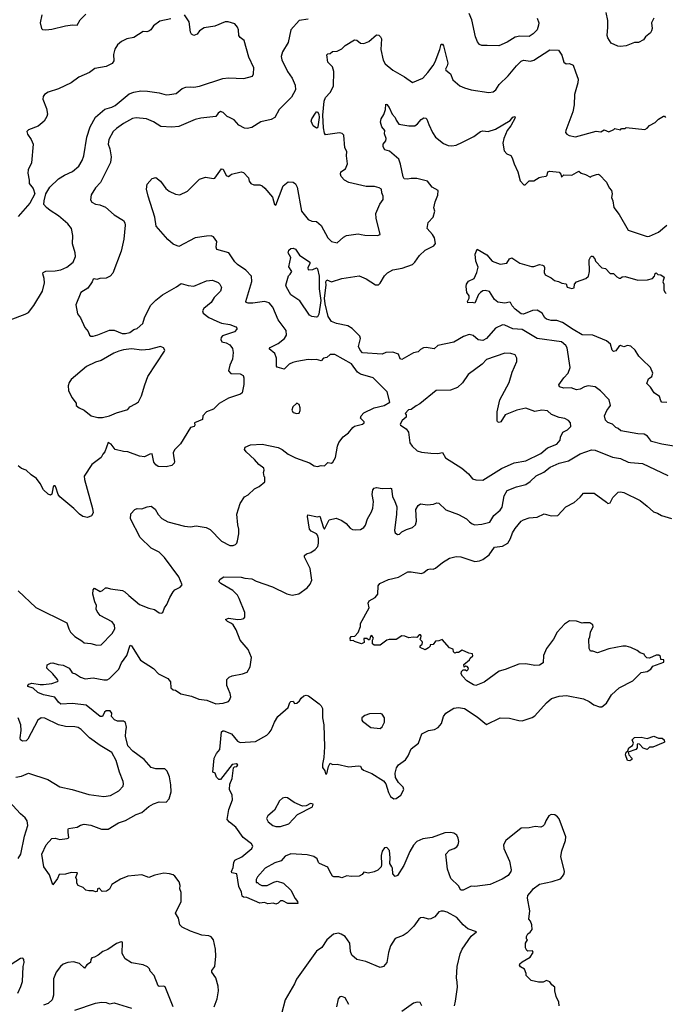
# Model space of a CAD drawing. Extents: x 1933546 to 2138868, y 524910 to 667279.
# Tile 144 of 256: x 2040808 to 2046393, y 568727 to 577242. Entities that reach past the tile are written whole.
import ezdxf

# ---------------------------------------------------------------- set-up
doc = ezdxf.new("R2010")
doc.units = 0

msp = doc.modelspace()

# ---------------------------------------------------------------- linework, layer by layer
at = {"layer": '0CON10XD'}
for points in [[(2045285.6, 577255), (2045298.2, 577215), (2045295.5, 577195), (2045283.1, 577155), (2045249.7, 577120.3), (2045215, 577098), (2045135, 577099.4), (2045095, 577089.4), (2045025, 577048.4), (2044953.6, 577016.4), (2044851.5, 577018.5), (2044805, 577017.5), (2044785, 577028.8), (2044769.1, 577049.1), (2044750, 577095), (2044719.7, 577239.7), (2044695.7, 577295.7)], [(2046293.8, 577255), (2046273.3, 577215), (2046278, 577165), (2046273.9, 577146.1), (2046265, 577127.5), (2046222.5, 577095), (2046203, 577067), (2046160, 577045), (2046125, 577043.3), (2046055, 577015.8), (2046005, 577009.2), (2045982.7, 577012.7), (2045925, 577040), (2045896, 577085), (2045889.2, 577105), (2045895.9, 577175.9), (2045896.4, 577233.6), (2045881.4, 577305)], [(2040725, 574645.8), (2040855.5, 574694.5), (2040885, 574710.8), (2040929.8, 574770.2), (2041005.7, 574895), (2041022.9, 574965), (2041020, 575005), (2041008, 575045), (2041011.2, 575055), (2041035, 575067.1), (2041115, 575070.6), (2041165, 575079.4), (2041217.5, 575102.5), (2041270, 575145), (2041290, 575195), (2041287.8, 575225), (2041265.7, 575305), (2041267.5, 575375), (2041257.5, 575435), (2041225, 575477.1), (2041143.8, 575545), (2041070.9, 575590.9), (2041039.1, 575619.1), (2041018, 575645), (2041019.4, 575675), (2041035.6, 575735), (2041068.8, 575795), (2041145, 575866.9), (2041195, 575898.6), (2041265, 575930), (2041318.9, 575975), (2041350, 576025), (2041364.4, 576065), (2041389.2, 576225), (2041419.2, 576315), (2041465, 576398.6), (2041545, 576467.5), (2041605, 576484.2), (2041635, 576500), (2041755, 576600), (2041794.5, 576615.5), (2041855, 576625.5), (2041915, 576624.4), (2042015, 576610.6), (2042075, 576593.3), (2042105, 576594.4), (2042162.5, 576605), (2042215, 576646), (2042245, 576658), (2042285, 576662), (2042315, 576657.5), (2042365, 576665.7), (2042565.4, 576734.6), (2042615, 576738.5), (2042747, 576733), (2042823.3, 576755), (2042832, 576775), (2042834, 576825), (2042789.1, 576919.1), (2042751.2, 577061.2), (2042715, 577086.7), (2042704.1, 577104.1), (2042700, 577155), (2042691.7, 577178.3), (2042670, 577205), (2042613, 577223), (2042585, 577223.3), (2042495, 577186), (2042405, 577171.1), (2042365, 577146.7), (2042344.4, 577115.6), (2042315, 577106), (2042295, 577118), (2042285.7, 577135), (2042275, 577222.5), (2042233, 577283)], [(2042115, 577249.2), (2042021.7, 577228.3), (2041965, 577189.2), (2041943.8, 577155), (2041925, 577142), (2041906.7, 577136.7), (2041875, 577141.2), (2041795, 577087.5), (2041735, 577076), (2041687.7, 577052.3), (2041655, 577023.3), (2041632.3, 576987.7), (2041619.5, 576940.5), (2041623.8, 576885), (2041607.3, 576862.7), (2041555, 576836), (2041459.3, 576820.7), (2041412.5, 576785), (2041320, 576745), (2041255, 576696), (2041145, 576644.2), (2041054.2, 576615.8), (2041023.3, 576595), (2041012.3, 576577.7), (2041008, 576555), (2041041.4, 576475), (2041047.8, 576425), (2041041.9, 576405), (2041018.9, 576365), (2040969.2, 576320.8), (2040885, 576290), (2040871.2, 576275), (2040875, 576252.5), (2040907.5, 576205), (2040924.1, 576164.1), (2040910.8, 576005), (2040882.5, 575945), (2040879.2, 575915), (2040891.2, 575855), (2040890, 575825), (2040925, 575782.5), (2040938.6, 575735), (2040895.5, 575655), (2040795, 575540)], [(2043303.2, 577246.8), (2043225, 577234.4), (2043153.6, 577155), (2043129.4, 577045), (2043081.1, 576965), (2043070.9, 576925), (2043076.9, 576895), (2043123.6, 576793.6), (2043164.3, 576735), (2043190.8, 576675), (2043194.2, 576635), (2043158.2, 576571.8), (2043052.5, 576465), (2043016.2, 576395), (2042985, 576378.8), (2042895, 576358), (2042815, 576308.8), (2042775, 576301.2), (2042752.5, 576305), (2042705, 576331.2), (2042663.8, 576375), (2042623.3, 576395), (2042604.4, 576404.4), (2042568.9, 576438.9), (2042545, 576447.1), (2042526.2, 576435), (2042505, 576403.8), (2042375, 576391.1), (2042325, 576379.2), (2042185, 576319.2), (2042125, 576313.1), (2042028.3, 576318.3), (2041965, 576360), (2041905, 576384.3), (2041815, 576394.3), (2041785, 576387.1), (2041705, 576343.6), (2041645, 576301.8), (2041617.3, 576275), (2041580, 576205), (2041574.7, 576164.7), (2041588.5, 576125), (2041599.4, 576055), (2041593.2, 576006.8), (2041507.5, 575835), (2041463.1, 575786.9), (2041426.4, 575726.4), (2041421.2, 575685), (2041431.2, 575665), (2041465, 575648.1), (2041502.3, 575642.3), (2041550.7, 575620.7), (2041624.5, 575554.5), (2041705.5, 575505.5), (2041718.6, 575485), (2041721.4, 575465), (2041710, 575345), (2041685, 575240), (2041615, 575051.2), (2041590, 575025), (2041555, 575008), (2041503, 575003), (2041475, 574994), (2041455, 575001.2), (2041445, 574998.8), (2041435.7, 574975), (2041398.6, 574921.4), (2041338.3, 574881.7), (2041292.9, 574777.1), (2041308.9, 574698.9), (2041334.6, 574665), (2041371.3, 574581.3), (2041400.4, 574545), (2041413.6, 574513.6), (2041425, 574505.8), (2041445, 574505.6), (2041485, 574515.5), (2041585, 574557.1), (2041625, 574555.7), (2041695, 574529.2), (2041725, 574529.6), (2041761.9, 574538.1), (2041795, 574562.2), (2041825, 574571.4), (2041874.4, 574615.6), (2041886.9, 574665), (2041939.3, 574770.7), (2041984.7, 574815.3), (2042045, 574861.9), (2042165, 574931.2), (2042205, 574962), (2042265, 574942.9), (2042315, 574937.5), (2042425, 574983.8), (2042475, 574988), (2042525, 574968.8), (2042540, 574955), (2042554, 574925), (2042545.8, 574895), (2042490.6, 574839.4), (2042465, 574796), (2042402, 574745), (2042390.8, 574725), (2042396, 574705), (2042445, 574665.5), (2042514.7, 574634.7), (2042555, 574618.8), (2042625, 574606.7), (2042677.5, 574585), (2042687.5, 574575), (2042687.5, 574565), (2042665, 574542), (2042563.1, 574506.9), (2042552.5, 574495), (2042548.2, 574475), (2042558, 574455), (2042595, 574446.2), (2042625, 574430.9), (2042648.9, 574398.9), (2042654.7, 574365), (2042650.4, 574305), (2042626.9, 574255), (2042615.8, 574205), (2042635, 574182.5), (2042715, 574178), (2042740, 574165), (2042746, 574145), (2042745.8, 574085.8), (2042733.9, 574016.1), (2042717.7, 574002.3), (2042615, 573968), (2042535, 573924.2), (2042484, 573875), (2042425, 573850), (2042392, 573815), (2042390, 573785), (2042320, 573755), (2042322.5, 573735), (2042317.5, 573725), (2042285, 573716.7), (2042198.8, 573575), (2042147.7, 573522.3), (2042136, 573495), (2042139.3, 573470.7), (2042147.7, 573422.3), (2042143.6, 573406.4), (2042125, 573386.7), (2042075, 573374), (2042005, 573378.8), (2041985, 573393.3), (2041970, 573415), (2041955, 573486.7), (2041935, 573486), (2041887.7, 573462.3), (2041845, 573466.2), (2041745, 573506), (2041705, 573508), (2041635, 573526.2), (2041599.8, 573569.8), (2041575, 573586), (2041546, 573504), (2041528, 573485), (2041513.8, 573455), (2041433.8, 573395), (2041365.9, 573294.1), (2041368, 573265), (2041438.8, 573015), (2041442.5, 572977.5), (2041429.3, 572950.7), (2041395, 572936.7), (2041355, 572946.7), (2041325, 572966.7), (2041277.5, 573015), (2041155, 573116.7), (2041141.2, 573135), (2041120.8, 573200.8), (2041115, 573210), (2041105, 573210.8), (2041098.2, 573201.8), (2041085, 573137.5), (2041075, 573130), (2041055, 573137.5), (2041015, 573177.5), (2040985, 573232.5), (2040952.5, 573275), (2040906.7, 573305), (2040865.7, 573345.7), (2040825, 573361.2), (2040795, 573383.8)], [(2041000, 577285), (2040986.7, 577215), (2040997.5, 577165), (2041005, 577157.5), (2041035, 577153.3), (2041085, 577161.2), (2041205, 577190), (2041265, 577197.1), (2041305.7, 577194.3), (2041330.7, 577239.3), (2041380.7, 577289.3)], [(2042675, 572703.3), (2042686.7, 572715), (2042693.3, 572735), (2042703.9, 572796.1), (2042704, 572835), (2042694.2, 572874.2), (2042686.2, 572965), (2042715, 573057.5), (2042752.5, 573115), (2042785, 573132.5), (2042840, 573185), (2042880, 573205), (2042930, 573245), (2042930, 573285), (2042923, 573293), (2042917.5, 573325), (2042923.3, 573345), (2042918.8, 573365), (2042876.8, 573396.8), (2042839.7, 573439.7), (2042766.2, 573505), (2042753.8, 573525), (2042760, 573545), (2042805, 573566.7), (2042905, 573571.4), (2043045, 573541.1), (2043080, 573525), (2043132, 573485), (2043195, 573453.3), (2043315, 573409.2), (2043355, 573384.3), (2043385, 573377.1), (2043415, 573386), (2043445, 573383.8), (2043475, 573413.3), (2043505, 573407.5), (2043517.5, 573415), (2043538.8, 573455), (2043556.7, 573555), (2043570, 573585), (2043605.9, 573634.1), (2043651.7, 573668.3), (2043690, 573715), (2043705, 573725.8), (2043775, 573744.2), (2043787.5, 573755), (2043787.5, 573765), (2043757.5, 573795), (2043762.5, 573815), (2043785, 573842.5), (2043874.2, 573885.8), (2043960, 573905), (2044010, 573935), (2043987.5, 574025), (2043865, 574144.2), (2043755.3, 574175.3), (2043731.5, 574195), (2043678.6, 574265), (2043535, 574347.1), (2043495, 574345.8), (2043465, 574321.2), (2043435, 574313.8), (2043415, 574292.9), (2043375, 574304.5), (2043335, 574299.1), (2043305, 574302.2), (2043205, 574286.9), (2043171.3, 574278.7), (2043137.9, 574262.1), (2043095, 574220), (2043055, 574231.2), (2043035, 574236.7), (2043030, 574245), (2043029.1, 574315), (2043015.5, 574355), (2042966.2, 574395), (2042975, 574406.9), (2043045, 574440.6), (2043100, 574485), (2043117.1, 574515), (2043112.9, 574555), (2043045.4, 574645.4), (2042997.1, 574755), (2042965, 574792.9), (2042925, 574805.6), (2042825, 574790.4), (2042785, 574789.4), (2042766.7, 574795), (2042764.4, 574805), (2042816.6, 574976.6), (2042813.1, 575025), (2042765.7, 575075), (2042693.7, 575123.7), (2042668.3, 575148.3), (2042616.2, 575226.2), (2042513.3, 575255), (2042507.5, 575275), (2042512.9, 575325), (2042485, 575364.2), (2042465, 575373.3), (2042425, 575370.4), (2042325.5, 575354.5), (2042185, 575281.2), (2042135, 575300), (2042090.3, 575340.3), (2041988.8, 575455), (2041977.1, 575535), (2041919.2, 575715), (2041906.2, 575775), (2041910, 575820), (2041955, 575870), (2041985, 575878), (2042025, 575846), (2042072.6, 575782.6), (2042100.2, 575760.2), (2042155, 575731.9), (2042195, 575726.9), (2042260.5, 575759.5), (2042365, 575861.9), (2042415, 575879.2), (2042485, 575867.5), (2042495, 575872.5), (2042555, 575951.2), (2042568.3, 575948.3), (2042595, 575893.3), (2042615, 575886.7), (2042626, 575894), (2042640, 575905), (2042723.9, 575926.1), (2042745, 575920), (2042787.5, 575875), (2042792.5, 575845), (2042807.5, 575825), (2042835, 575813.3), (2042885, 575813.8), (2042905, 575806.2), (2042928.8, 575785), (2042995.8, 575705.8), (2043013.1, 575645), (2043025, 575638), (2043088.2, 575805), (2043131.3, 575838.7), (2043175, 575837.1), (2043193.2, 575823.2), (2043209.5, 575795), (2043246.4, 575586.4), (2043303.1, 575513.1), (2043335, 575500), (2043375, 575497.5), (2043415, 575463.3), (2043475, 575356), (2043504.5, 575324.5), (2043555, 575311.2), (2043608.9, 575361.1), (2043633.9, 575376.1), (2043735, 575391.4), (2043762.5, 575385), (2043795, 575378.6), (2043903.3, 575376.7), (2043926.7, 575383.3), (2043891.2, 575525), (2043890, 575565), (2043924.1, 575645.9), (2043951.7, 575688.3), (2043953.3, 575715), (2043940, 575745), (2043937.5, 575775), (2043917.7, 575787.7), (2043878.8, 575798.8), (2043805, 575800), (2043655, 575834), (2043617.5, 575855), (2043590, 575885), (2043583.3, 575905), (2043587.5, 575925), (2043626.4, 575953.6), (2043642.5, 575995), (2043633.8, 576065), (2043636.7, 576103.3), (2043621.2, 576135), (2043613, 576243), (2043597.5, 576257.5), (2043575, 576262.5), (2043455, 576245.8), (2043445, 576260), (2043436.3, 576306.3), (2043431.9, 576415), (2043443.3, 576536.7), (2043455, 576569.2), (2043495, 576612), (2043523.1, 576666.9), (2043526.5, 576795), (2043513.9, 576833.9), (2043474.2, 576875), (2043465, 576937.5), (2043472.5, 576947.5), (2043495, 576948.8), (2043515, 576965.8), (2043555, 576970.8), (2043595, 576988.9), (2043625, 577020), (2043705, 577068), (2043725, 577063.8), (2043755, 577040), (2043785, 577035.8), (2043827.2, 577052.8), (2043895, 577110), (2043915, 577106.7), (2043928.8, 577095), (2043938, 577075), (2043933.1, 576985), (2043952.2, 576892.2), (2043969.3, 576859.3), (2044035, 576805.8), (2044136.6, 576746.6), (2044205, 576698.8), (2044294.2, 576735), (2044338.9, 576785), (2044385.5, 576845), (2044402.7, 576877.3), (2044441.5, 576985), (2044455, 577030), (2044465, 577030), (2044475, 577016.7), (2044510.5, 576865), (2044507.4, 576842.6), (2044491.2, 576815), (2044495.7, 576805), (2044533.8, 576773.8), (2044555, 576722.5), (2044615, 576670), (2044655, 576651.4), (2044715, 576635.6), (2044865, 576613.1), (2044905, 576619.2), (2044927.1, 576635), (2044955, 576680.8), (2045035, 576756.2), (2045105, 576842.9), (2045146.4, 576883.6), (2045165, 576890.6), (2045225.7, 576884.3), (2045255, 576890.8), (2045395, 576980.6), (2045468.5, 576978.5), (2045499.2, 576935), (2045515, 576873.8), (2045535, 576860.8), (2045565, 576862), (2045595, 576850), (2045615, 576790), (2045638.3, 576728.3), (2045636, 576696), (2045607.1, 576595), (2045604.2, 576505), (2045594.2, 576445.8), (2045532, 576285), (2045530, 576265), (2045541.2, 576251.2), (2045561.3, 576241.3), (2045615, 576229.2), (2045795, 576278.8), (2045835, 576273.3), (2045865, 576288.8), (2045905, 576273.3), (2045948.3, 576291.7), (2045955, 576300), (2046005, 576290), (2046015, 576300), (2046045, 576300), (2046055, 576310), (2046216.4, 576293.6), (2046235, 576302.5), (2046255, 576326.7), (2046305, 576352.5), (2046335, 576382.5), (2046377, 576407), (2046385, 576407.5), (2046395, 576397.5)], [(2043375, 576303.1), (2043345.7, 576325), (2043330.8, 576365), (2043336, 576385), (2043365.7, 576434.3), (2043375, 576446.2), (2043385, 576446.2), (2043395.4, 576425.4), (2043398.5, 576395), (2043387.8, 576315), (2043384.2, 576305.8), (2043375, 576303.1)], [(2046555, 573538.8), (2046361.5, 573571.5), (2046273.3, 573595), (2046239.5, 573639.5), (2046208.8, 573658.8), (2046155, 573660), (2046007.1, 573687.1), (2045985, 573706.2), (2045965, 573714.2), (2045935, 573743.3), (2045895, 573758.8), (2045875, 573777.5), (2045866.7, 573815), (2045887.3, 573862.7), (2045903.8, 573885), (2045917.5, 573905), (2045906.7, 573955), (2045833.2, 574033.2), (2045785, 574066), (2045725, 574076), (2045695, 574067.5), (2045655, 574045.7), (2045625, 574041.9), (2045578.5, 574058.5), (2045514.3, 574054.3), (2045476.4, 574066.4), (2045473.3, 574085), (2045514.5, 574145.5), (2045552, 574185), (2045571.2, 574235), (2045544.3, 574405), (2045531.4, 574425), (2045495.4, 574455.4), (2045285, 574486.1), (2045155, 574562.9), (2045075, 574568.3), (2045005, 574599.3), (2044985, 574602.5), (2044925, 574574.5), (2044845, 574484.4), (2044815, 574468.5), (2044775, 574472.1), (2044729.8, 574509.8), (2044695, 574518.9), (2044647.6, 574502.4), (2044565, 574452), (2044425, 574423.3), (2044394.2, 574395.8), (2044325, 574406.9), (2044302.5, 574405), (2044275, 574391.2), (2044255, 574370), (2044215, 574361.4), (2044114, 574304), (2044100, 574310), (2044085, 574348.8), (2044035.8, 574365.8), (2043975, 574364.2), (2043945, 574350), (2043775, 574362.2), (2043754.5, 574385), (2043738.9, 574415), (2043756, 574485), (2043750.8, 574505), (2043685, 574570.6), (2043646, 574595), (2043550, 574615), (2043505, 574630.6), (2043477.8, 574675), (2043450.6, 574785), (2043444.6, 574835), (2043458.6, 574945), (2043456.7, 574975), (2043465, 574992.5), (2043505, 574974), (2043595.8, 575004.2), (2043745, 575025.5), (2043805, 575000.8), (2043885, 574948.8), (2043911.7, 574948.3), (2043927, 574963), (2043963.1, 575026.9), (2043988.5, 575051.5), (2044035, 575079.1), (2044117.8, 575092.2), (2044206.2, 575125), (2044227.5, 575145), (2044268, 575202), (2044315, 575247.5), (2044392, 575285), (2044404.1, 575305.9), (2044395.8, 575355), (2044379.2, 575385), (2044332.5, 575435), (2044342.4, 575487.6), (2044384.5, 575535.5), (2044399.2, 575585), (2044391.5, 575615), (2044403.6, 575666.4), (2044426.4, 575725), (2044427.8, 575765), (2044376.7, 575795), (2044336.2, 575846.2), (2044245, 575870), (2044195, 575869.4), (2044161.7, 575861.7), (2044133.8, 575865), (2044124.3, 575884.3), (2044103, 575993), (2044088, 576035), (2044006.2, 576105), (2043965.9, 576115.9), (2043951.2, 576141.2), (2043952.5, 576165), (2043975.6, 576194.4), (2043977.1, 576215), (2043963.8, 576255), (2043967.5, 576285), (2043940, 576315), (2043930, 576355), (2043934.1, 576385.9), (2043957.7, 576422.3), (2043973.8, 576465), (2043975, 576510), (2043985, 576507.5), (2044005, 576481.2), (2044029.2, 576425), (2044056.2, 576395), (2044064, 576374), (2044089.3, 576339.3), (2044175, 576324.3), (2044225, 576324.3), (2044249.7, 576340.3), (2044279.8, 576380.2), (2044305, 576394), (2044320.7, 576390.7), (2044330.5, 576380.5), (2044347.5, 576335), (2044378, 576265), (2044404.2, 576225), (2044475, 576170.9), (2044515, 576154.5), (2044545, 576150), (2044585, 576157.9), (2044638.1, 576181.9), (2044737.6, 576232.4), (2044795, 576276.2), (2044815, 576280), (2044860, 576275), (2044925, 576296), (2045051.2, 576368.8), (2045075, 576400), (2045090, 576405), (2045095, 576392.5), (2045057.3, 576322.7), (2045026.2, 576285), (2044996.2, 576215), (2044986.7, 576175), (2044998.3, 576108.3), (2045021.7, 576081.7), (2045056.4, 576066.4), (2045068.3, 576048.3), (2045084.1, 575994.1), (2045117.5, 575925), (2045138.3, 575848.3), (2045170, 575815), (2045180, 575815), (2045215, 575847.5), (2045255, 575847.5), (2045301.7, 575878.3), (2045325, 575883.3), (2045362.3, 575887.7), (2045371.7, 575898.3), (2045377.5, 575925), (2045395, 575933.3), (2045475, 575922.5), (2045490, 575905), (2045495, 575880), (2045515, 575900), (2045585, 575897.5), (2045645, 575933.3), (2045665, 575914), (2045703.9, 575903.9), (2045745, 575880), (2045755, 575890), (2045797.7, 575902.3), (2045815, 575905.8), (2045825, 575901.2), (2045885, 575838), (2045908.5, 575788.5), (2045927.5, 575765), (2045932.2, 575735), (2045927.1, 575705), (2045940, 575675), (2045948.3, 575618.3), (2045995, 575556.7), (2046070.7, 575420.7), (2046236.2, 575366.2), (2046255, 575369.2), (2046335, 575405.7), (2046405, 575465.8)], [(2043375, 574668.8), (2043335, 574676.2), (2043316.1, 574686.1), (2043231.3, 574811.3), (2043155, 574861.4), (2043115, 574927.5), (2043111.9, 574945), (2043133, 575027), (2043149.3, 575040.7), (2043162.5, 575065), (2043137.5, 575105), (2043152.5, 575185), (2043130, 575225), (2043135, 575250), (2043155, 575262.5), (2043175, 575266.7), (2043195, 575256.2), (2043230, 575205), (2043317.5, 575145), (2043319.2, 575135), (2043301.2, 575095), (2043305, 575077.5), (2043345, 575081.4), (2043375, 575095.6), (2043385, 575088), (2043397.6, 575025), (2043398.8, 574915), (2043412.9, 574815), (2043397.3, 574695), (2043385, 574672), (2043375, 574668.8)], [(2046405, 573930.8), (2046363.3, 573935), (2046354, 573945), (2046343.4, 573983.4), (2046297.5, 574015), (2046263.9, 574063.9), (2046232.5, 574095), (2046248.8, 574135), (2046275, 574157.5), (2046286.2, 574185), (2046265, 574233.3), (2046193.3, 574303.3), (2046162.6, 574332.6), (2046131.9, 574385), (2046095, 574420), (2046065, 574423.5), (2046035, 574413.1), (2046005, 574424), (2045990.8, 574415), (2045965, 574378), (2045945, 574372), (2045932, 574385), (2045918, 574435), (2045885, 574465.6), (2045765, 574514.6), (2045675, 574516.9), (2045595, 574562.3), (2045504.1, 574624.1), (2045455, 574640.5), (2045405, 574640.6), (2045365, 574652.5), (2045350.8, 574665), (2045328.6, 574705), (2045285, 574731.1), (2045245, 574726.9), (2045167.5, 574695), (2045145, 574698.1), (2045095, 574738.8), (2045068.3, 574768.3), (2045055, 574796.7), (2045045, 574800), (2045005, 574789.2), (2044945, 574798.8), (2044915, 574822.5), (2044871.2, 574891.2), (2044835, 574900), (2044815, 574896.2), (2044795, 574883.8), (2044776.7, 574865), (2044745, 574790), (2044725, 574796.7), (2044685, 574792.5), (2044682.5, 574805), (2044697.5, 574835), (2044697.5, 574855), (2044675, 574882.5), (2044670, 574935), (2044674, 574956), (2044690.5, 574979.5), (2044740, 575005), (2044763.8, 575055), (2044773, 575103), (2044754, 575155), (2044748.8, 575215), (2044765, 575257.5), (2044847.8, 575207.8), (2044895, 575154), (2044965, 575128.6), (2045022.5, 575137.5), (2045045, 575173.8), (2045065, 575181.2), (2045135, 575136.2), (2045235, 575108.8), (2045255, 575108), (2045305, 575123.8), (2045329.5, 575119.5), (2045342, 575112), (2045348.6, 575098.6), (2045343.8, 575055), (2045354.2, 575034.2), (2045405, 575010), (2045435, 574986.2), (2045468.8, 574978.8), (2045496.4, 574963.6), (2045535, 574957.5), (2045545, 574930), (2045585, 574916.2), (2045605.8, 574924.2), (2045607.5, 574955), (2045623.9, 574976.1), (2045705, 575003.3), (2045727.5, 575025), (2045736, 575065), (2045734.2, 575165), (2045745, 575187.5), (2045755, 575197.5), (2045763, 575197), (2045783.3, 575175), (2045790, 575155), (2045845, 575096.7), (2045875, 575091.2), (2045915, 575047.5), (2045945, 575046.7), (2045975, 575017.5), (2045995, 575007.5), (2046005, 575007.5), (2046020.8, 575019.2), (2046045, 575020), (2046155, 574990.8), (2046239.1, 574990.9), (2046281.2, 575005), (2046300, 575025), (2046305, 575046.7), (2046315, 575052.5), (2046328.3, 575038.3), (2046355, 575036.7), (2046382.5, 575015), (2046372.5, 574975), (2046380, 574955), (2046380.8, 574905), (2046390, 574885), (2046400, 574875)], [(2041485, 573800.8), (2041525, 573802.9), (2041585, 573817.1), (2041645, 573842.5), (2041745, 573872), (2041761.2, 573895), (2041811.4, 573918.6), (2041835, 573936.7), (2041861.7, 573988.3), (2041890, 574085), (2041918, 574155), (2042060, 574375), (2042062.5, 574385), (2042052.5, 574405), (2042025, 574416.7), (2041928.8, 574391.2), (2041865, 574384.2), (2041775, 574395.4), (2041705, 574386.4), (2041665, 574374.4), (2041622.4, 574357.6), (2041514.5, 574295.5), (2041465, 574280), (2041386.8, 574243.2), (2041255, 574130), (2041236.7, 574105), (2041226.7, 574075), (2041230, 574035), (2041258.8, 573975), (2041296.7, 573925), (2041297.5, 573905), (2041323.3, 573885), (2041366.7, 573865), (2041427.3, 573817.3), (2041485, 573800.8)], [(2044815, 573261.2), (2044975, 573360), (2045085, 573410.4), (2045185, 573426.5), (2045315, 573491.2), (2045375, 573540), (2045455, 573570.9), (2045483.1, 573605), (2045487.7, 573632.3), (2045506.7, 573675), (2045546.2, 573695), (2045575.8, 573724.2), (2045573.3, 573755), (2045556.7, 573775), (2045525, 573792.5), (2045475, 573803.1), (2045408.2, 573828.2), (2045375, 573860.4), (2045325, 573865.5), (2045265, 573854.4), (2045185, 573881.4), (2045107.5, 573865), (2045008, 573825), (2044968.8, 573765), (2044955, 573760), (2044942.5, 573765), (2044937.5, 573775), (2044938, 573815), (2044937.9, 573852.1), (2044962.5, 573955), (2045041.5, 574105), (2045066.8, 574193.2), (2045108, 574285), (2045110, 574315), (2045093.6, 574343.6), (2045056.1, 574356.1), (2045005, 574357.5), (2044845, 574302), (2044807.4, 574262.6), (2044686.7, 574175), (2044638.8, 574101.2), (2044595, 574061.2), (2044535, 574038.8), (2044410, 574035), (2044270.5, 573919.5), (2044236.4, 573903.6), (2044195, 573870), (2044171.7, 573868.3), (2044143, 573837), (2044150, 573825), (2044150, 573805), (2044117.5, 573775), (2044100, 573745), (2044102.5, 573735), (2044152.5, 573705), (2044172.5, 573675), (2044183.3, 573583.3), (2044202.5, 573555), (2044247.5, 573515), (2044285, 573502), (2044365, 573492.5), (2044425, 573491.9), (2044465, 573500), (2044492, 573452), (2044632.2, 573365), (2044690, 573315), (2044725, 573272.5), (2044755, 573262.5), (2044815, 573261.2)], [(2043205, 573835.7), (2043225, 573839.2), (2043235, 573862.5), (2043234.3, 573885.7), (2043225, 573913.8), (2043205, 573926), (2043170, 573895), (2043163.3, 573865), (2043174.5, 573844.5), (2043205, 573835.7)], [(2042569.2, 571330.8), (2042613.9, 571346.1), (2042623.6, 571356.4), (2042633.3, 571385), (2042628.8, 571415), (2042598.8, 571485), (2042600, 571535), (2042620, 571555), (2042645, 571567.5), (2042735, 571585.8), (2042775, 571600), (2042802.9, 571645), (2042814.3, 571725), (2042784.2, 571795), (2042716.2, 571875), (2042680, 571965), (2042655, 572008.8), (2042641.2, 572021.2), (2042605, 572036.7), (2042590, 572055), (2042614, 572066), (2042695, 572056.2), (2042725, 572058.8), (2042747.5, 572065), (2042756.7, 572075), (2042756, 572115), (2042707.6, 572237.6), (2042692, 572265), (2042652, 572305), (2042548.8, 572365), (2042530, 572385), (2042543.8, 572405), (2042575, 572423.8), (2042725, 572420.8), (2042755, 572411.2), (2042815, 572406), (2042855, 572386.2), (2042995, 572338), (2043117.7, 572277.7), (2043165, 572266), (2043222.5, 572277.5), (2043295, 572328.8), (2043319.7, 572360.3), (2043336.2, 572395), (2043320, 572495), (2043272.9, 572595), (2043272.7, 572607.3), (2043288.1, 572621.9), (2043326.7, 572635), (2043365, 572661.2), (2043386, 572685), (2043394.2, 572715), (2043393.8, 572755), (2043383.8, 572785), (2043375.5, 572795.5), (2043329.7, 572819.7), (2043315.6, 572835.6), (2043296.7, 572945), (2043300.7, 572959.3), (2043385, 572943.3), (2043405, 572950), (2043435, 572847.5), (2043445, 572837.5), (2043485, 572916.7), (2043545, 572931.1), (2043595, 572912.5), (2043631.2, 572885), (2043665.7, 572845.7), (2043686.1, 572833.9), (2043715, 572830), (2043755, 572834.2), (2043785, 572852), (2043799.3, 572870.7), (2043817.5, 572925), (2043852.5, 572985), (2043862.6, 573017.4), (2043868.8, 573075), (2043858.5, 573135), (2043862.5, 573175), (2043875, 573190), (2043895, 573195.6), (2043945, 573186.5), (2044015, 573192), (2044025, 573187.5), (2044032.9, 573115), (2044050.8, 573085), (2044069.5, 573029.5), (2044068.6, 572965), (2044050, 572825), (2044057.5, 572805), (2044075, 572790), (2044095, 572793.3), (2044115, 572812.5), (2044155, 572833.3), (2044205, 572850), (2044233.3, 572875), (2044240.8, 572905), (2044236.2, 573005), (2044255, 573040), (2044275, 573053.8), (2044335, 573047.5), (2044388.3, 573051.7), (2044417, 573063), (2044435, 573061.2), (2044495, 573003.8), (2044602.7, 572962.7), (2044674.3, 572924.3), (2044698.7, 572898.7), (2044721.7, 572881.7), (2044745, 572874.3), (2044805, 572878.1), (2044875, 572897.1), (2044910, 572955), (2044965, 573000), (2044982.5, 573025), (2044999.5, 573125), (2045025, 573171.4), (2045105, 573203.5), (2045185, 573222.5), (2045225, 573248.8), (2045275, 573297.3), (2045340.8, 573329.2), (2045398, 573372), (2045475, 573407.5), (2045555, 573425.7), (2045655, 573487.1), (2045755, 573521.1), (2045785, 573520.6), (2045935, 573459.2), (2046005, 573448.2), (2046072, 573415), (2046092.2, 573412.2), (2046195, 573403.8), (2046415, 573299.2)], [(2044345, 571810), (2044315, 571793.3), (2044273, 571813), (2044273, 571827), (2044288.3, 571841.7), (2044292.5, 571855), (2044290, 571865), (2044270, 571885), (2044277.5, 571892.5), (2044280, 571915), (2044275, 571922.5), (2044265, 571922.5), (2044245, 571900), (2044212.5, 571902.5), (2044175, 571896.7), (2044141.2, 571911.2), (2044115, 571912.5), (2044065, 571882), (2044005, 571882), (2043984.3, 571875.7), (2043925, 571832.5), (2043875, 571832.5), (2043860, 571845), (2043860, 571875), (2043870, 571895), (2043855, 571917.5), (2043843, 571907), (2043835, 571880), (2043825, 571880), (2043811.7, 571891.7), (2043785, 571890), (2043787.5, 571855), (2043765.9, 571844.1), (2043704.2, 571864.2), (2043695, 571872.5), (2043670, 571870), (2043666.7, 571895), (2043675, 571906.7), (2043708.3, 571911.7), (2043735, 571942.5), (2043756.4, 571993.6), (2043755, 572020), (2043832.5, 572155), (2043823.8, 572195), (2043831.2, 572215), (2043882.5, 572245), (2043907, 572273), (2043908.8, 572345), (2043923.2, 572366.8), (2043999.5, 572400.5), (2044085, 572421.9), (2044165, 572465.8), (2044195, 572468), (2044285, 572454.2), (2044305, 572462), (2044335, 572488.8), (2044358.3, 572491.7), (2044385, 572490.8), (2044405, 572497.5), (2044465, 572548.1), (2044525, 572584), (2044585, 572600), (2044625, 572597.1), (2044745, 572557.1), (2044785, 572561.4), (2044815, 572573.1), (2044868.6, 572615), (2044915, 572681.2), (2044985, 572689.4), (2045030.8, 572715), (2045053.5, 572755), (2045071.9, 572805), (2045095, 572841.2), (2045145, 572904), (2045165, 572917.5), (2045215, 572934.2), (2045285, 572940.8), (2045345, 572970), (2045405, 572952.5), (2045462.5, 572955), (2045531.7, 573028.3), (2045604.2, 573065.8), (2045656.7, 573113.3), (2045685, 573148.8), (2045777.3, 573147.3), (2045885, 573070), (2045897, 573057), (2045915, 573063.3), (2045938.7, 573111.3), (2045985, 573156.2), (2046005, 573158.8), (2046035, 573152), (2046174.4, 573084.4), (2046236.4, 573036.4), (2046290, 572985), (2046325, 572975.8), (2046360, 572955), (2046445, 572928.2)], [(2040795, 572303.1), (2040948.9, 572158.9), (2041216.5, 572026.5), (2041232.5, 571975), (2041249.2, 571945), (2041285, 571909.2), (2041345, 571869.2), (2041365, 571854.4), (2041425, 571848.1), (2041475, 571832.5), (2041512.5, 571835), (2041608.9, 571935), (2041631.1, 571975), (2041629.4, 572005), (2041609.2, 572035), (2041505, 572090.8), (2041478.9, 572125), (2041471.1, 572145), (2041472.9, 572175), (2041457.3, 572207.3), (2041442.1, 572275), (2041445, 572312.5), (2041455, 572325.8), (2041505, 572298), (2041525, 572306), (2041551.8, 572328.2), (2041565, 572330), (2041595, 572319.5), (2041696.4, 572306.4), (2041719.2, 572295), (2041751.2, 572261.2), (2041844, 572185), (2041925, 572154.4), (2041975, 572142.5), (2042015, 572113.3), (2042035, 572110), (2042047.5, 572115), (2042061.2, 572155), (2042082.5, 572185), (2042106.2, 572245), (2042136.2, 572295), (2042149.5, 572310.5), (2042197.5, 572335), (2042213.3, 572355), (2042185.7, 572425), (2042062, 572592), (2042015, 572637.5), (2041945, 572670.9), (2041850, 572765), (2041768.2, 572925), (2041770.8, 572969.2), (2041805, 573005.8), (2041825, 573014.2), (2041865, 573011.4), (2041910.2, 573029.8), (2041945, 573035.8), (2041979.4, 573009.4), (2042005, 572963.8), (2042038.8, 572928.8), (2042090.9, 572900.9), (2042235, 572860.8), (2042285, 572857.5), (2042335, 572864.2), (2042421.7, 572851.7), (2042455, 572833.3), (2042555, 572731.2), (2042625, 572696), (2042655.8, 572694.2), (2042675, 572703.3)], [(2045474.2, 568715), (2045472, 568745), (2045448.8, 568795), (2045436.7, 568845), (2045436.2, 568875), (2045410, 568895), (2045393, 568923), (2045365, 568932.5), (2045335, 568920), (2045295, 568920), (2045233, 568933), (2045190, 568975), (2045190, 568995), (2045175, 569030), (2045140.7, 569050.7), (2045132.5, 569065), (2045133.9, 569076.1), (2045153.3, 569095), (2045223.3, 569135), (2045250, 569175), (2045245, 569190), (2045205, 569187.5), (2045195, 569192.5), (2045183.3, 569215), (2045183.9, 569256.1), (2045200, 569285), (2045193.3, 569293.3), (2045192.5, 569315), (2045203.6, 569336.4), (2045225, 569350), (2045242.5, 569375), (2045237.5, 569415), (2045227.5, 569445), (2045212.5, 569465), (2045220, 569535), (2045200, 569645), (2045205, 569667.5), (2045238.3, 569708.3), (2045251.2, 569725), (2045305, 569766.7), (2045415, 569788.6), (2045485, 569812.9), (2045505, 569831.2), (2045517.1, 569855), (2045520.8, 569875), (2045488.9, 570005), (2045496.7, 570055), (2045530, 570145), (2045531.9, 570175), (2045475, 570330), (2045459.7, 570349.7), (2045435.9, 570365.9), (2045405, 570368.8), (2045385, 570357.5), (2045360, 570315), (2045348.3, 570281.7), (2045333.6, 570266.4), (2045315, 570260), (2045265.9, 570265.9), (2045215, 570254.2), (2045145, 570251.2), (2045014, 570145), (2044993.2, 570106.8), (2044995.8, 570075), (2045046.2, 569965), (2045060.5, 569889.5), (2045058, 569875), (2045035, 569842), (2044980.7, 569810.7), (2044877, 569763), (2044745, 569746), (2044715, 569747.5), (2044645, 569713.8), (2044625, 569713.3), (2044605, 569752.5), (2044538.8, 569815), (2044508.1, 569895), (2044495.8, 570025), (2044525, 570060), (2044565.6, 570074.4), (2044589.7, 570090.3), (2044600, 570105), (2044606.7, 570135), (2044601.9, 570165), (2044589.4, 570189.4), (2044565, 570208.6), (2044535, 570214.4), (2044485, 570210), (2044375, 570170), (2044295, 570158.1), (2044244.5, 570135.5), (2044216.2, 570103.8), (2044182.2, 570047.8), (2044131.5, 569928.5), (2044075, 569841.2), (2044055, 569833.3), (2044036.2, 569855), (2044033.6, 569903.6), (2044027.3, 569917.3), (2044011.2, 569945), (2044014, 569995), (2044006.8, 570056.8), (2043985, 570083.8), (2043965, 570081.2), (2043945, 570052.5), (2043936, 570015), (2043938.8, 569935), (2043933.8, 569915), (2043905, 569888), (2043875, 569874), (2043825, 569862.5), (2043785, 569868.8), (2043770, 569850), (2043745, 569836), (2043675, 569831.2), (2043637, 569837), (2043595, 569820), (2043568.3, 569828.3), (2043525, 569830), (2043515, 569836.2), (2043490, 569875), (2043475, 569912.5), (2043402.5, 569945), (2043392.5, 569955), (2043382.5, 569985), (2043352.5, 570005), (2043295, 570019.4), (2043155, 570027.3), (2043105, 570008.1), (2043070.8, 569969.2), (2043015, 569950), (2042932.5, 569905), (2042865, 569830), (2042853, 569807), (2042855, 569780), (2042865, 569780), (2042880, 569765), (2042904.3, 569754.3), (2042950, 569755), (2043006.1, 569783.9), (2043035, 569791.2), (2043090, 569775), (2043153.8, 569715), (2043191.7, 569641.7), (2043212.5, 569615), (2043215, 569600), (2043128.3, 569598.3), (2043085, 569622.5), (2043065, 569622.5), (2043045, 569602.5), (2043025, 569592.5), (2043005, 569602.5), (2042955, 569596.7), (2042925, 569608.8), (2042885, 569603.3), (2042771.7, 569651.7), (2042744, 569654), (2042733, 569663), (2042725.8, 569695.8), (2042704.2, 569745), (2042686.7, 569855), (2042644.1, 569864.1), (2042640, 569875), (2042655, 569910), (2042661.2, 569955), (2042670, 569975), (2042728.8, 570001.2), (2042816.2, 570075), (2042825.7, 570095), (2042814, 570115), (2042741.2, 570171.2), (2042679.1, 570259.1), (2042622.1, 570302.1), (2042602.5, 570325), (2042617.7, 570412.3), (2042650, 570495), (2042645.7, 570535), (2042624, 570584), (2042625, 570630), (2042645, 570680), (2042658.3, 570771.7), (2042665, 570780), (2042687.5, 570785), (2042695, 570797.5), (2042685, 570807.5), (2042645, 570800), (2042545, 570672.5), (2042531.7, 570671.7), (2042511.7, 570691.7), (2042500, 570725), (2042480, 570735), (2042490.8, 570855), (2042510.8, 570895), (2042539.3, 570930.7), (2042555, 571082.5), (2042565, 571092.5), (2042575, 571093.3), (2042640, 571065), (2042693.8, 571003.8), (2042715, 570991.9), (2042848.7, 571001.3), (2042945, 571055.6), (2042967.1, 571075), (2042985, 571096.7), (2043012.6, 571167.4), (2043041.4, 571215), (2043130, 571295), (2043144, 571336), (2043152.5, 571345), (2043175, 571347.5), (2043185, 571330), (2043205, 571332.5), (2043229.2, 571350.8), (2043244.1, 571375.9), (2043267.5, 571395), (2043285, 571400), (2043306.2, 571395), (2043398.8, 571325), (2043415, 571308.8), (2043426.4, 571285), (2043427.5, 571205), (2043439.7, 571145), (2043444, 570955), (2043439.7, 570860.3), (2043427.5, 570805), (2043427.5, 570775), (2043447.5, 570745), (2043455, 570720), (2043465, 570720), (2043478.8, 570785), (2043495, 570812.5), (2043515, 570802.5), (2043555, 570803.3), (2043655, 570780), (2043735, 570790), (2043755, 570786.7), (2043765.9, 570765.9), (2043782.9, 570752.9), (2043855, 570722.5), (2043955, 570660), (2043975.8, 570635), (2043999.1, 570559.1), (2044015.7, 570525.7), (2044044.2, 570504.2), (2044065, 570508), (2044105.4, 570534.6), (2044132.5, 570585), (2044125.8, 570605), (2044084.3, 570645), (2044059.1, 570689.1), (2044057.1, 570725), (2044067.6, 570772.4), (2044085, 570797.5), (2044145, 570840.6), (2044170, 570875), (2044193.2, 570936.8), (2044257.1, 570985), (2044287.1, 571065), (2044345, 571094.4), (2044395, 571102.5), (2044428.1, 571121.9), (2044457.8, 571155), (2044475.5, 571215), (2044494.4, 571245), (2044565, 571289.5), (2044604.4, 571294.4), (2044655, 571284), (2044765, 571214.2), (2044845, 571146.7), (2044965, 571204), (2045045, 571200.8), (2045125, 571180.8), (2045155, 571180), (2045242, 571208), (2045265, 571221.9), (2045363.8, 571335), (2045407.9, 571372.1), (2045475, 571392.7), (2045538.3, 571398.3), (2045685, 571369.4), (2045735, 571345.7), (2045775, 571317.8), (2045825, 571298.6), (2045845, 571300.8), (2045885, 571332.5), (2045927, 571403), (2045993.3, 571465), (2046112, 571525), (2046185, 571596.7), (2046235, 571606.7), (2046267.5, 571625), (2046285, 571650), (2046380, 571685), (2046380, 571705), (2046355, 571710), (2046350, 571735), (2046337, 571747), (2046315, 571747.5), (2046255, 571720), (2046233, 571723), (2046215, 571740), (2046210, 571755), (2046175, 571767.5), (2046148.3, 571788.3), (2046095, 571813.3), (2046053.6, 571823.6), (2046025, 571823.3), (2045905, 571800), (2045805, 571766.7), (2045765, 571782.5), (2045745, 571780), (2045733.3, 571805), (2045730, 571885), (2045740, 571905), (2045746.7, 571945), (2045770, 571995), (2045765, 572010), (2045740, 572025), (2045685, 572027.5), (2045675, 572022.5), (2045625, 572040), (2045565, 572043.3), (2045520, 572015), (2045456.2, 571945), (2045426.2, 571885), (2045363.8, 571805), (2045340, 571745), (2045335, 571680), (2045305, 571660), (2045265, 571656.2), (2045185, 571671.2), (2045125, 571670), (2045007, 571623), (2044955, 571608.8), (2044825, 571512), (2044755, 571484), (2044735, 571490), (2044677.5, 571525), (2044637.5, 571565), (2044627.5, 571585), (2044630, 571605), (2044645, 571620), (2044665, 571620), (2044675, 571610), (2044688.3, 571621.7), (2044690, 571635), (2044678.3, 571648.3), (2044665, 571650), (2044651.7, 571641.7), (2044650, 571665), (2044700, 571705), (2044705, 571720), (2044728.8, 571741.2), (2044725, 571756.7), (2044693, 571763), (2044635, 571790), (2044605, 571770), (2044585, 571770), (2044573, 571763), (2044560, 571775), (2044558.3, 571798.3), (2044525, 571810), (2044461.7, 571881.7), (2044435, 571870), (2044405, 571867.5), (2044385, 571840), (2044360, 571835), (2044360, 571825), (2044345, 571810)], [(2042490.8, 568705), (2042515.6, 568775), (2042527.8, 568845), (2042524.5, 568885), (2042504.4, 568955), (2042469.2, 569005), (2042471.7, 569018.3), (2042496, 569055), (2042505.6, 569145), (2042503.3, 569205), (2042485.7, 569285), (2042465, 569312), (2042445, 569320), (2042385, 569326.2), (2042285, 569358.8), (2042215, 569395.7), (2042194.4, 569415), (2042181.9, 569471.9), (2042155.8, 569515), (2042205.7, 569615), (2042204.5, 569694.5), (2042194.3, 569725), (2042196, 569755), (2042187.5, 569785), (2042150, 569835), (2042135.6, 569845.6), (2042105, 569855.8), (2042055, 569860), (2041975.9, 569844.1), (2041925, 569824), (2041865, 569845.8), (2041744.4, 569835.6), (2041680.9, 569809.1), (2041605, 569762.5), (2041585, 569722.5), (2041560, 569705), (2041523, 569703), (2041495, 569732.5), (2041482.5, 569725), (2041478.3, 569701.7), (2041465, 569700), (2041445, 569710), (2041405, 569707.5), (2041380, 569715), (2041356.1, 569736.1), (2041315, 569753.3), (2041303.3, 569775), (2041302.5, 569805), (2041293.3, 569825), (2041307.5, 569865), (2041255, 569868), (2041205, 569852.5), (2041150.7, 569849.3), (2041136.1, 569813.9), (2041095, 569760), (2041066.1, 569846.1), (2041016, 569915), (2040999.2, 570025), (2041037.1, 570105), (2041085, 570160), (2041115, 570164.3), (2041155, 570152), (2041220, 570160), (2041232.5, 570167.5), (2041228.8, 570215), (2041227, 570243), (2041231.7, 570248.3), (2041305, 570257.8), (2041335, 570275.8), (2041366.1, 570283.9), (2041423.6, 570276.4), (2041515, 570242.5), (2041575, 570242.2), (2041663.8, 570296.2), (2041725, 570317.1), (2041815, 570367.3), (2041865, 570386.7), (2041925, 570436.7), (2041965, 570460.6), (2042015, 570477.5), (2042074.1, 570475.9), (2042100, 570505), (2042117.5, 570565), (2042117.1, 570625), (2042105.4, 570695.4), (2042085, 570743.8), (2042063, 570763), (2041985, 570764.4), (2041946.7, 570775), (2041884, 570845), (2041785.9, 570915.9), (2041743.2, 570963.2), (2041723.8, 571045), (2041725.7, 571085.7), (2041732.9, 571125), (2041724.1, 571164.1), (2041705, 571176), (2041655, 571177.1), (2041628.3, 571188.3), (2041603.3, 571215), (2041606.7, 571245), (2041590, 571265), (2041555, 571266.2), (2041543.3, 571255), (2041525, 571217.5), (2041505, 571216), (2041382.8, 571312.8), (2041265, 571330), (2041165, 571324), (2041145, 571338.8), (2041113.3, 571383.3), (2041012.9, 571402.9), (2040965, 571423.5), (2040925, 571461.4), (2040877.5, 571475), (2040877.5, 571485), (2040887.5, 571495), (2040914.3, 571505.7), (2040985, 571492.5), (2041013, 571493), (2041085, 571502.9), (2041135, 571517.5), (2041140, 571525), (2041136.2, 571535), (2041095.4, 571585.4), (2041044, 571635), (2041046.4, 571663.6), (2041075, 571678.8), (2041095, 571680), (2041140, 571665), (2041185, 571658.8), (2041235, 571634), (2041253, 571607), (2041263.5, 571593.5), (2041291.2, 571585), (2041335, 571557.1), (2041375, 571541.2), (2041445, 571551.9), (2041535, 571534.4), (2041565.5, 571534.5), (2041585, 571546), (2041665, 571626), (2041690.2, 571679.8), (2041736.3, 571743.7), (2041765, 571832.5), (2041775, 571826.7), (2041854.6, 571704.6), (2041965, 571630.8), (2042008, 571585), (2042090.8, 571545), (2042112.9, 571515), (2042116.2, 571465), (2042135, 571446.7), (2042155, 571443.3), (2042201.2, 571411.2), (2042295, 571390.8), (2042357.5, 571365), (2042426.2, 571356.2), (2042505, 571325.7), (2042569.2, 571330.8)], [(2040775, 570690.6), (2040825, 570701.4), (2040885, 570727.1), (2041052.6, 570672.6), (2041155, 570608.6), (2041262.5, 570585), (2041405, 570541.4), (2041535, 570525.7), (2041595, 570532), (2041665, 570572.5), (2041702.5, 570615), (2041707.5, 570635), (2041702.5, 570655), (2041670.9, 570735), (2041643.6, 570835), (2041605, 570905.7), (2041505, 570965.7), (2041412.4, 571032.4), (2041340.8, 571105), (2041315, 571121.1), (2041285, 571128.2), (2041205, 571130.9), (2041145, 571142.9), (2041025, 571200.5), (2040995, 571205.6), (2040966.4, 571183.6), (2040879.3, 571020.7), (2040864.2, 571005.8), (2040832.7, 571002.7), (2040815, 571013.3), (2040811.7, 571031.7), (2040820.6, 571095), (2040817.5, 571145), (2040794.5, 571204.5)], [(2043925, 571113.8), (2043944.1, 571125.9), (2043963.6, 571166.4), (2043963.3, 571205), (2043942.5, 571235), (2043925, 571241.2), (2043835, 571240), (2043792.5, 571225), (2043766.7, 571205), (2043766.7, 571185), (2043773.3, 571175), (2043845, 571120), (2043925, 571113.8)], [(2046085, 570832.5), (2046067, 570837), (2046047.5, 570885), (2046055, 570907.5), (2046070, 570920), (2046077.5, 570945), (2046110, 570965), (2046117.5, 570985), (2046107.5, 571015), (2046125, 571033.3), (2046185, 571038), (2046235, 571026.7), (2046295, 571045.8), (2046335, 571028.8), (2046365, 571030), (2046384.1, 571014.1), (2046385.8, 570995), (2046375, 570988), (2046285, 570950), (2046255, 570950), (2046235, 570930), (2046201.7, 570941.7), (2046168.3, 570978.3), (2046155, 570980), (2046150, 570975), (2046150, 570945), (2046138.3, 570931.7), (2046072.5, 570907.5), (2046077.5, 570885), (2046102.5, 570855), (2046102.5, 570845), (2046085, 570832.5)], [(2040795, 569988), (2040817.8, 570025), (2040849.3, 570180.7), (2040877.8, 570275), (2040871.9, 570315), (2040855, 570340), (2040815, 570374.4), (2040685, 570514.3)], [(2043025, 570264.5), (2043065, 570264.5), (2043135, 570287.8), (2043210.9, 570369.1), (2043340, 570435), (2043348.3, 570458.3), (2043325, 570462.5), (2043285, 570442.5), (2043255, 570440), (2043182.9, 570472.9), (2043125, 570512.9), (2043105, 570517.1), (2043080.3, 570509.7), (2043055, 570486.2), (2043012.8, 570407.2), (2042955, 570357.1), (2042944.4, 570335), (2042957.1, 570305), (2042998, 570275), (2043025, 570264.5)], [(2044568.5, 568715), (2044579.1, 568755), (2044596.2, 568875), (2044592.6, 568917.4), (2044587.7, 568955), (2044593.1, 569055), (2044617.3, 569165), (2044635.6, 569205), (2044714.4, 569315.6), (2044760, 569355), (2044685, 569378.6), (2044645, 569414.3), (2044588.9, 569478.9), (2044505, 569523.1), (2044475, 569532.5), (2044455, 569533.8), (2044435, 569526.7), (2044400, 569485), (2044365, 569466.2), (2044345, 569463.3), (2044298.3, 569478.3), (2044275, 569476.2), (2044261.2, 569465), (2044217.8, 569402.2), (2044161.4, 569345), (2044125, 569321.9), (2044055, 569296.2), (2044016.8, 569233.2), (2043998, 569175), (2043985, 569087.5), (2043955, 569053.3), (2043925, 569046.7), (2043803.3, 569096.7), (2043725, 569116.2), (2043682.7, 569152.7), (2043671.2, 569185), (2043663.3, 569255), (2043625, 569312.5), (2043590, 569335), (2043565, 569343.3), (2043522.5, 569335), (2043465, 569284), (2043422.7, 569217.3), (2043374.5, 569185.5), (2043202.5, 568945), (2043185.7, 568904.3), (2043103.3, 568765), (2043072.5, 568645)], [(2042136.7, 568705), (2042067.3, 568877.3), (2042055, 568883.8), (2042015, 568882), (2042005, 568886.7), (2041972.5, 568975), (2041936.2, 569015), (2041932.5, 569035), (2041915, 569052.5), (2041875, 569070), (2041775, 569086.2), (2041720.5, 569120.5), (2041695.9, 569165.9), (2041697.5, 569265), (2041685, 569267.5), (2041645, 569253.3), (2041569.7, 569200.3), (2041527.5, 569185), (2041488.3, 569151.7), (2041456.1, 569133.9), (2041431.7, 569128.3), (2041423.3, 569115), (2041420.7, 569089.3), (2041390.5, 569069.5), (2041369.3, 569040.7), (2041325, 569080.8), (2041275, 569095.6), (2041225, 569089.4), (2041185, 569073.1), (2041160.8, 569055), (2041125, 569006.2), (2041102.1, 568947.9), (2041099.4, 568805), (2041088.1, 568765), (2041055, 568732.9), (2041015, 568718.6)], [(2040791.1, 568825), (2040819.4, 568880.6), (2040831.5, 568925), (2040838.1, 569055), (2040848.1, 569088.1), (2040844, 569115), (2040835, 569126), (2040815, 569124), (2040735, 569071.9)], [(2043655.7, 568725.7), (2043625, 568783.3), (2043595, 568796.2), (2043578.3, 568791.7), (2043564.2, 568775.8), (2043548, 568705)], [(2041284.5, 568675.5), (2041465, 568737.8), (2041515, 568746.9), (2041555, 568744.2), (2041585, 568732), (2041625, 568740), (2041775, 568693.8)], [(2044286.7, 568715), (2044273, 568743), (2044247, 568747), (2044215, 568736.7), (2044115, 568663.8)]]:
    msp.add_lwpolyline(points, dxfattribs=at)

doc.saveas('drawing.dxf')
